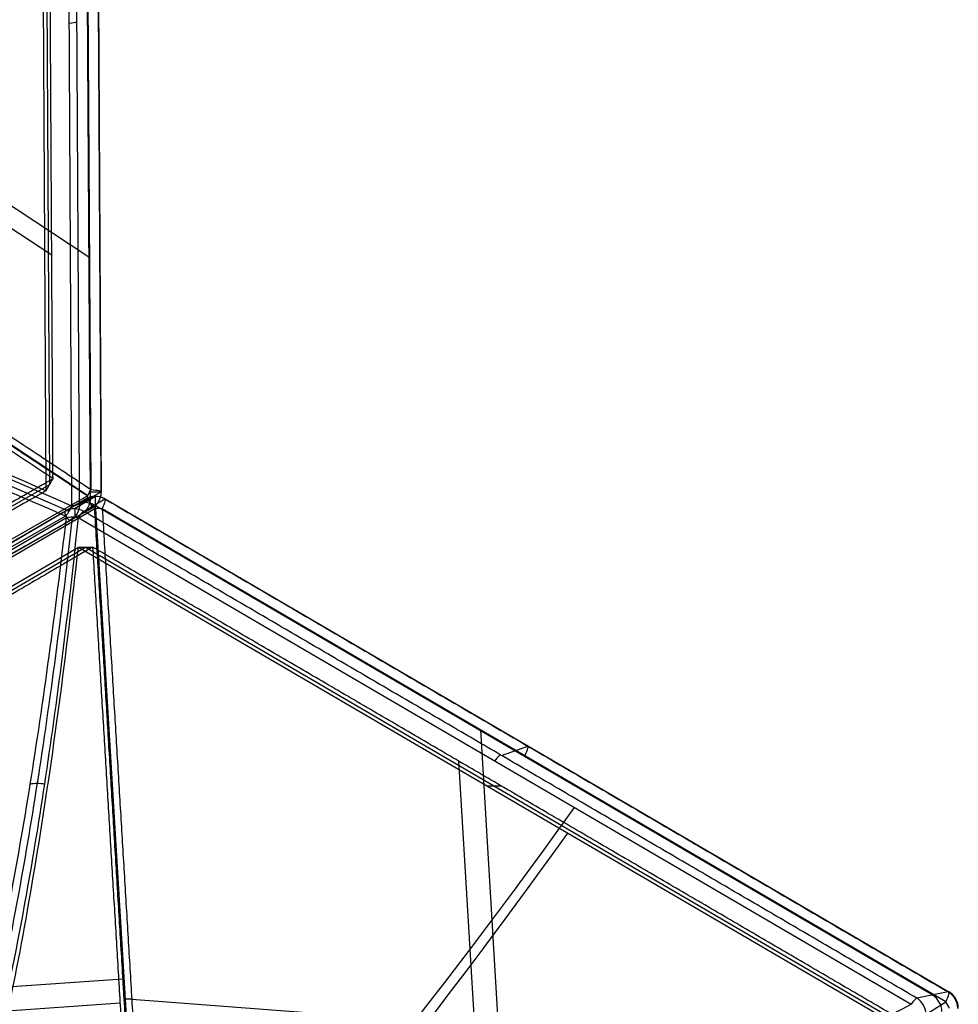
# Model space of a CAD drawing. Header units: millimetres. Extents: x -273 to 273, y -262 to 262.
# Tile 255 of 256: x 174 to 273, y 52 to 156. Entities that reach past the tile are written whole.
import ezdxf

# ---------------------------------------------------------------- set-up
doc = ezdxf.new("R2010")
doc.units = ezdxf.units.MM
doc.header["$MEASUREMENT"] = 0
doc.layers.add('Default', color=7, linetype='Continuous', true_color=0x000000)

# ---------------------------------------------------------------- blocks, each defined once
blk = doc.blocks.new('Block 03')
at = {"layer": 'Default', "color": 7, "true_color": 0xecf1ef}
for p, q in [((178.98, -103.43, 929.27), (91.04, -53.31, 943.38)), ((92.08, -53.17, 951.79), (180.6, -103.62, 937.59)), ((181.7, -104.23, 944.29), (92.63, -53.47, 958.59)), ((92.19, -54.77, 960.46), (181.26, -105.54, 946.17)), ((177.29, -106.72, 937.71), (91.09, -57.59, 951.54)), ((179.47, -102.99, 930.71), (181.7, -104.23, 944.29)), ((179.04, -205.73, 914.96), (179.6, -104.5, 929.07)), ((182.68, -105.94, 943.97), (180.45, -104.69, 930.39)), ((181.58, -105.32, 937.27), (181.01, -207.2, 923.06)), ((181.29, -105.59, 946.17), (95.2, -162.45, 984.55)), ((176.36, -205.29, 919.28), (176.92, -106.08, 933.12)), ((181.65, -106.22, 946.04), (181.08, -208.74, 931.75)), ((182.14, -208.5, 930), (182.71, -105.98, 944.29)), ((176.73, -205.93, 923.88), (177.29, -106.72, 937.71)), ((113.61, -173.06, 967.53), (177.53, -130.84, 939.03)), ((115.54, -174.15, 972.06), (181.52, -130.58, 942.64))]:
    blk.add_line(p, q, dxfattribs=at)
at = {"layer": 'Default', "color": 7, "true_color": 0xecf1ef, "extrusion": (0.860486, -0.490405, -0.138084)}
blk.add_arc((-2.61, 950.37, 76.42), 2, 313.3854, 359.907, dxfattribs=at)
at = {"layer": 'Default', "color": 7, "true_color": 0xecf1ef, "extrusion": (0.161385, -0.090109, 0.982769)}
for centre in [(-4.43, -31.29, 952.91), (-4.43, -31.29, 959.82)]:
    blk.add_arc(centre, 2, 299.7248, 359.5015, dxfattribs=at)
at = {"layer": 'Default', "color": 7, "true_color": 0xecf1ef, "extrusion": (0.860498, -0.490369, -0.138136)}
blk.add_arc((-2.6, 964.18, 77.02), 2, 359.9225, 71.078, dxfattribs=at)
at = {"layer": 'Default', "color": 7, "true_color": 0xecf1ef, "extrusion": (-0.000535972, 0.000922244, 0.999999)}
blk.add_arc((181.21, -106.84, 944.1), 2, 0.0065, 60.327, dxfattribs=at)
at = {"layer": 'Default', "color": 7, "true_color": 0xecf1ef, "extrusion": (0.161646, -0.090561, 0.982685)}
blk.add_arc((-4.13, -30.86, 966.75), 2, 299.8089, 359.5856, dxfattribs=at)
at = {"layer": 'Default', "color": 7, "true_color": 0xecf1ef, "extrusion": (0.00554, 0.990405, 0.138084)}
for centre, radius, start, end in [((-179.06, 936.12, 25.78), 2, 189.327, 235.8485), ((-181.3, 949.74, 26.44), 2, 118.1715, 189.327), ((-291.07, 771, -33.84), 197.52, 10.5983, 55.8485), ((-291.07, 771, -34.08), 202.52, 16.3779, 55.8931), ((-179.06, 936.12, -25.32), 2, 189.327, 235.8485)]:
    blk.add_arc(centre, radius, start, end, dxfattribs=at)
at = {"layer": 'Default', "color": 7, "true_color": 0xecf1ef, "extrusion": (0.782048, 0.516545, -0.348686)}
blk.add_arc((-188.02, 917.24, -242.68), 2, 88.2691, 111.3209, dxfattribs=at)
at = {"layer": 'Default', "color": 7, "true_color": 0xecf1ef, "extrusion": (0, 1, 0)}
for start, end in [(114.0291, 180), (180, 182.2924)]:
    blk.add_arc((-180.71, 944.29, -105.97), 2, start, end, dxfattribs=at)
at = {"layer": 'Default', "color": 7, "true_color": 0xecf1ef}
blk.add_arc((180.71, -105.97, 944.29), 2, 359.6953, 0, dxfattribs=at)
for points in [[(91.52, -52.87, 944.82), (135.5, -77.93, 937.76), (179.47, -102.99, 930.71)], [(181.7, -104.23, 944.29), (137.16, -78.85, 951.44), (92.63, -53.47, 958.58)], [(176.92, -106.08, 933.12), (133.82, -81.51, 940.03), (90.72, -56.95, 946.95)], [(91.46, -58.24, 956.14), (134.56, -82.8, 949.22), (177.66, -107.36, 942.31)], [(180.45, -104.69, 930.39), (180.17, -155.3, 923.33), (179.89, -205.92, 916.28)], [(181.26, -105.54, 946.17), (138.21, -133.97, 965.36), (95.17, -162.4, 984.55)], [(95.56, -163.08, 984.42), (138.61, -134.65, 965.23), (181.65, -106.22, 946.04)], [(176.92, -106.08, 933.12), (177.29, -106.72, 937.71), (177.66, -107.36, 942.31)], [(182.11, -208.46, 929.68), (182.4, -157.2, 936.83), (182.68, -105.94, 943.97)], [(177.66, -107.36, 942.31), (135.79, -135.02, 960.97), (93.92, -162.67, 979.64)], [(177.66, -107.36, 942.31), (177.38, -156.97, 935.39), (177.1, -206.58, 928.47)]]:
    blk.add_open_spline(points, degree=2, dxfattribs=at)
for points, knots in [([(178.98, -103.43, 929.27), (160.41, -111.49, 915.51), (133.06, -121.94, 887.68), (106.76, -128.29, 841.02), (97.95, -127.96, 812.2), (95.22, -126.81, 797.62)], [-189.353565, -189.353565, -189.353565, -189.353565, -118.576341, -71.391515, -24.206688, -24.206688, -24.206688, -24.206688]), ([(179.34, -103.93, 929.09), (160.83, -112.04, 915.3), (133.59, -122.57, 887.43), (107.42, -128.98, 840.78), (98.66, -128.67, 812), (95.94, -127.53, 797.44)], [0, 0, 0, 0, 70.213786, 117.022976, 163.815812, 163.815812, 163.815812, 163.815812]), ([(179.6, -104.5, 929.07), (179.53, -104.31, 929.05), (179.35, -103.92, 929.06), (179.11, -103.58, 929.19), (178.98, -103.43, 929.27)], [-1.273767, -1.273767, -1.273767, -1.273767, -0.636884, 0, 0, 0, 0]), ([(96.2, -128.51, 797.3), (98.93, -129.65, 811.89), (107.7, -129.92, 840.71), (133.89, -123.38, 887.42), (161.11, -112.71, 915.28), (179.6, -104.5, 929.07)], [-1314.671432, -1314.671432, -1314.671432, -1314.671432, -1267.486605, -1220.301778, -1149.524555, -1149.524555, -1149.524555, -1149.524555]), ([(176.92, -106.08, 933.12), (166.38, -110.7, 925.28), (156.39, -114.82, 916.42), (137.92, -121.82, 896.81), (129.46, -124.7, 886.07), (114.5, -129.02, 862.9), (108.07, -130.43, 850.56), (97.72, -131.61, 824.84), (93.77, -131.39, 811.44), (91.23, -130.3, 797.71)], [-879.495751, -879.495751, -879.495751, -879.495751, -837.156729, -837.156729, -794.836466, -794.836466, -752.393422, -752.393422, -709.935271, -709.935271, -709.935271, -709.935271]), ([(91.15, -144.02, 795.8), (93.69, -146.76, 809.3), (97.61, -150.25, 822.24), (107.92, -158.53, 846.64), (114.31, -163.34, 858.12), (129.18, -173.99, 879.2), (137.6, -179.79, 888.73), (155.95, -192.09, 905.65), (165.89, -198.59, 913.03), (176.36, -205.29, 919.28)], [709.935271, 709.935271, 709.935271, 709.935271, 752.393422, 752.393422, 794.836466, 794.836466, 837.156729, 837.156729, 879.495751, 879.495751, 879.495751, 879.495751]), ([(179.04, -205.73, 914.96), (166.79, -197.82, 907.63), (144.17, -182.84, 890.05), (119.83, -165.61, 859.04), (104.07, -153.31, 826.67), (98.14, -147.87, 805.66), (96.1, -145.68, 794.91)], [-189.353565, -189.353565, -189.353565, -189.353565, -142.168743, -94.983921, -59.595304, -24.206688, -24.206688, -24.206688, -24.206688]), ([(95.83, -146.66, 794.77), (97.86, -148.85, 805.51), (103.78, -154.25, 826.49), (119.53, -166.46, 858.83), (143.86, -183.56, 889.86), (166.5, -198.43, 907.47), (178.76, -206.28, 914.82)], [0.016308, 0.016308, 0.016308, 0.016308, 35.008572, 70.017144, 116.695241, 163.373337, 163.373337, 163.373337, 163.373337]), ([(95.1, -147.39, 794.75), (97.15, -149.57, 805.5), (103.09, -154.98, 826.52), (118.93, -167.16, 858.9), (143.37, -184.2, 889.92), (166.1, -198.99, 907.52), (178.41, -206.8, 914.86)], [-1314.671432, -1314.671432, -1314.671432, -1314.671432, -1279.282822, -1243.894204, -1196.709379, -1149.524555, -1149.524555, -1149.524555, -1149.524555])]:
    blk.add_open_spline(points, degree=3, knots=knots, dxfattribs=at)

msp = doc.modelspace()

# ---------------------------------------------------------------- linework, layer by layer
at = {"layer": 'Default', "color": 9, "true_color": 0xbfbfbf}
for p, q in [((182.1, 105.5, -744.11), (179.91, 104.19, -730.52)), ((180.04, 104.59, -737.59), (92.09, 53.16, -751.79)), ((92.62, 53.48, -758.59), (181.12, 105.24, -744.29)), ((181.12, 105.24, -744.29), (178.93, 103.93, -730.71)), ((180.89, 103.93, -730.39), (183.09, 105.24, -743.97)), ((269.95, 53.16, -723.09), (182.01, 104.59, -737.29)), ((183.14, 105.24, -744.29), (271.64, 53.48, -730)), ((182.03, 104.2, -746.17), (93.53, 52.45, -760.46)), ((182.13, 104.21, -746.17), (188.33, 1.23, -784.55)), ((271.31, 52.45, -731.75), (182.82, 104.2, -746.04)), ((91.69, 52.19, -743.38), (179.07, 103.29, -729.27)), ((180.3, 103.29, -729.07), (267.68, 52.19, -714.96)), ((94.68, 50.09, -746.95), (180.32, 100.18, -733.12)), ((95.42, 50.09, -751.54), (181.07, 100.18, -737.71)), ((180.32, 100.18, -733.12), (265.97, 50.09, -719.28)), ((181.07, 100.18, -737.71), (266.71, 50.09, -723.88)), ((222.49, 81, -739.63), (225.93, 23.89, -760.92)), ((224.71, 78.3, -723.31), (227.46, 79.28, -736.8)), ((220.19, 77.73, -736.11), (223.51, 22.45, -756.71)), ((223.15, 75.13, -726.2), (224.63, 75.13, -735.39)), ((100.09, 48.86, -762.14), (185, 54.87, -764.55)), ((185.92, 52.71, -765.23), (262.56, 46.94, -737.37)), ((271.58, 53.48, -729.68), (268.27, 52.83, -716.28)), ((102.66, 46.54, -757.8), (184.69, 52.34, -760.13)), ((189.47, 0.96, -784.35), (271.31, 52.45, -731.75))]:
    msp.add_line(p, q, dxfattribs=at)
at = {"layer": 'Default', "color": 9, "true_color": 0xbfbfbf, "extrusion": (-0.15873, -0.094709, 0.982769)}
for centre in [(4.43, 68.26, -770.18), (4.43, 68.26, -763.3), (4.43, 68.26, -756.36)]:
    msp.add_arc(centre, 2, 119.7248, 179.5015, dxfattribs=at)
at = {"layer": 'Default', "color": 9, "true_color": 0xbfbfbf}
for centre, start, end in [((182.13, 103.51, -744.29), 90, 120.3205), ((182.13, 103.51, -744.29), 59.7533, 90), ((270.63, 51.76, -730), 0, 59.6721)]:
    msp.add_arc(centre, 2, start, end, dxfattribs=at)
at = {"layer": 'Default', "color": 9, "true_color": 0xbfbfbf, "extrusion": (1, 0, 0)}
for centre, start, end in [((103.51, -744.29, 182.13), 290.4408, 0), ((103.51, -744.29, 182.13), 0, 5.495), ((102.2, -730.71, 179.94), 5.495, 55.4904)]:
    msp.add_arc(centre, 2, start, end, dxfattribs=at)
at = {"layer": 'Default', "color": 9, "true_color": 0xbfbfbf, "extrusion": (0.854946, 0.5, 0.138084)}
for centre, start, end in [((-2.59, -766.09, 104.69), 288.9375, 0.093), ((-2.61, -752.28, 104.04), 0.093, 46.6146)]:
    msp.add_arc(centre, 2, start, end, dxfattribs=at)
at = {"layer": 'Default', "color": 9, "true_color": 0xbfbfbf, "extrusion": (0.854946, -0.5, 0.138084)}
for centre, radius, start, end in [((181.3, -751.66, 1.18), 2, 298.1715, 9.327), ((179.06, -738.03, 1.83), 2, 9.327, 55.8485), ((181.3, -751.66, 53.03), 2, 298.1715, 9.327), ((179.06, -738.03, 52.94), 2, 9.327, 55.8485), ((291.07, -572.92, 62.73), 197.52, 194.6468, 235.8485), ((291.07, -572.92, 62.9), 202.52, 198.9909, 235.8931), ((179.06, -738.03, 104.04), 2, 9.327, 55.8485), ((181.3, -751.66, 104.69), 2, 298.1715, 9.327)]:
    msp.add_arc(centre, radius, start, end, dxfattribs=at)
at = {"layer": 'Default', "color": 9, "true_color": 0xbfbfbf, "extrusion": (-0.056317, 0.935546, 0.348686)}
for centre, start, end in [((-188.02, -729.79, -172.94), 268.7975, 271.7309), ((-188.02, -729.79, -172.94), 248.6791, 268.7975), ((-188.02, -729.79, -227.97), 248.6791, 271.7309)]:
    msp.add_arc(centre, 2, start, end, dxfattribs=at)
at = {"layer": 'Default', "color": 9, "true_color": 0xbfbfbf, "extrusion": (-0.239701, -0.047354, 0.969691)}
for centre in [(1.68, 88.81, -761.37), (1.68, 88.81, -768.26), (1.68, 88.81, -775.19)]:
    msp.add_arc(centre, 2, 79.1553, 138.932, dxfattribs=at)
at = {"layer": 'Default', "color": 9, "true_color": 0xbfbfbf, "extrusion": (0.743524, 0.467773, 0.47787)}
msp.add_arc((-100.3, -763.89, -123.42), 2, 253.267, 276.3188, dxfattribs=at)
at = {"layer": 'Default', "color": 9, "true_color": 0xbfbfbf}
for points, degree in [([(92.62, 53.48, -758.58), (136.87, 79.36, -751.44), (181.12, 105.24, -744.29)], 2), ([(183.09, 105.24, -743.97), (227.34, 79.36, -736.83), (271.58, 53.48, -729.68)], 2), ([(178.93, 103.93, -730.71), (135.24, 78.38, -737.76), (91.55, 52.83, -744.82)], 2), ([(268.27, 52.83, -716.28), (224.58, 78.38, -723.33), (180.89, 103.93, -730.39)], 2), ([(188.23, 1.22, -784.55), (185.13, 52.71, -765.36), (182.03, 104.2, -746.17)], 2), ([(182.82, 104.2, -746.04), (185.92, 52.71, -765.23), (189.02, 1.22, -784.42)], 2), ([(179.07, 103.29, -729.27), (179.26, 103.33, -729.19), (179.67, 103.36, -729.06), (180.1, 103.33, -729.05), (180.3, 103.29, -729.07)], 3), ([(181.81, 100.18, -742.31), (138.99, 75.13, -749.22), (96.16, 50.09, -756.14)], 2), ([(180.32, 100.18, -733.12), (181.07, 100.18, -737.71), (181.81, 100.18, -742.31)], 2), ([(181.81, 100.18, -742.31), (184.82, 50.09, -760.97), (187.84, 0, -779.64)], 2), ([(267.45, 50.09, -728.47), (224.63, 75.13, -735.39), (181.81, 100.18, -742.31)], 2), ([(175.28, 75.31, -706.55), (175.5, 75.37, -706.45), (175.99, 75.44, -706.3), (176.51, 75.37, -706.29), (176.75, 75.31, -706.32)], 3)]:
    msp.add_open_spline(points, degree=degree, dxfattribs=at)
for points, knots in [([(157.43, 19.06, -597.62), (159.79, 20.85, -612.2), (164.48, 28.31, -641.02), (170.49, 48.71, -677.68), (175.37, 74.49, -707.17), (177.91, 93.23, -722.39), (179.07, 103.29, -729.27)], [-1314.671432, -1314.671432, -1314.671432, -1314.671432, -1267.486608, -1220.301783, -1184.913165, -1149.524555, -1149.524555, -1149.524555, -1149.524555]), ([(179.67, 103.35, -729.09), (178.56, 93.3, -722.19), (176.1, 74.59, -706.95), (171.33, 48.87, -677.43), (165.41, 28.54, -640.78), (160.76, 21.11, -612), (158.41, 19.32, -597.44)], [0, 0, 0, 0, 35.012926, 70.025852, 116.709754, 163.377345, 163.377345, 163.377345, 163.377345]), ([(180.3, 103.29, -729.07), (179.24, 93.23, -722.18), (176.86, 74.49, -706.93), (172.2, 48.71, -677.41), (166.37, 28.31, -640.72), (161.74, 20.85, -611.89), (159.39, 19.06, -597.3)], [-189.353565, -189.353565, -189.353565, -189.353565, -153.964953, -118.576332, -71.391504, -24.206688, -24.206688, -24.206688, -24.206688]), ([(158.45, 13.86, -597.71), (160.67, 15.52, -611.44), (162.84, 18.82, -624.84), (166.99, 28.38, -650.56), (168.98, 34.65, -662.9), (172.72, 49.76, -686.07), (174.46, 58.53, -696.81), (177.63, 78.03, -716.42), (179.06, 88.75, -725.28), (180.32, 100.18, -733.12)], [709.935271, 709.935271, 709.935271, 709.935271, 752.393422, 752.393422, 794.836466, 794.836466, 837.156729, 837.156729, 879.495751, 879.495751, 879.495751, 879.495751]), ([(174.21, 10.39, -594.91), (178.11, 11.28, -609.24), (189.16, 14.98, -637.04), (212.56, 25.1, -670.89), (239.43, 37.9, -696.83), (257.95, 47.2, -709.46), (267.68, 52.19, -714.96)], [-1314.671432, -1314.671432, -1314.671432, -1314.671432, -1267.486618, -1220.301793, -1184.913174, -1149.524555, -1149.524555, -1149.524555, -1149.524555])]:
    msp.add_open_spline(points, degree=3, knots=knots, dxfattribs=at)

# ---------------------------------------------------------------- block references
at = {"layer": 'Default', "color": 7, "true_color": 0xecf1ef, "extrusion": (0, 0, -1), "rotation": 180}
msp.add_blockref('Block 03', (0, 0, -200), dxfattribs=at)

doc.saveas('drawing.dxf')
